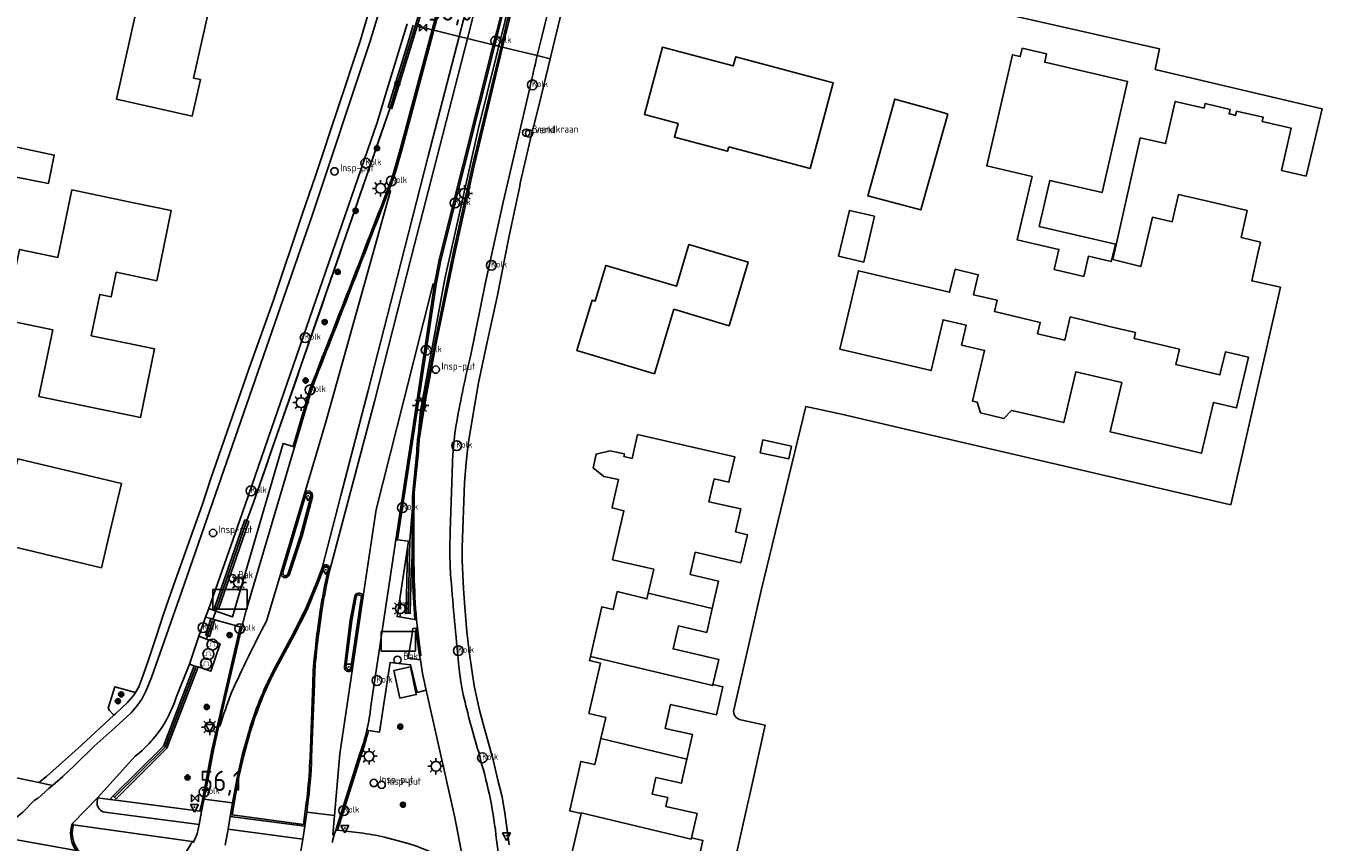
# Model space of a CAD drawing. Header units: metres. Extents: x 155581 to 157790, y 453982 to 460043.
# Tile 9 of 79: x 156719 to 156878, y 454492 to 454592. Entities that reach past the tile are written whole.
import ezdxf
from ezdxf.enums import TextEntityAlignment as Align

# ---------------------------------------------------------------- set-up
doc = ezdxf.new("R2010")
doc.units = ezdxf.units.M
doc.header["$LTSCALE"] = 4
doc.layers.get('0').update_dxf_attribs({"linetype": 'CONTINUOUS'})
for name, color, linetype in [('G_OTD', 32, 'CONTINUOUS'), ('G_OWG', 6, 'CONTINUOUS'), ('G_PND', 1, 'CONTINUOUS'), ('G_WGD', 7, 'CONTINUOUS'), ('G_WGI', 1, 'CONTINUOUS'), ('LVGO', 3, 'CONTINUOUS'), ('PPALHM', 10, 'CONTINUOUS'), ('PVGO', 102, 'CONTINUOUS')]:
    doc.layers.add(name, color=color, linetype=linetype)
for name, color, linetype, true_color in [('PBAK', 7, 'CONTINUOUS', 0xbd2877), ('PBRD', 7, 'CONTINUOUS', 0xbd2877), ('PPAL', 7, 'CONTINUOUS', 0xbd2877), ('PPUT', 7, 'CONTINUOUS', 0xbd2877), ('PSTM', 7, 'CONTINUOUS', 0xde7233)]:
    doc.layers.add(name, color=color, linetype=linetype, true_color=true_color)
doc.styles.add('ISO', font='ISO')
doc.styles.get("Standard").update_dxf_attribs({"font": 'ISO'})
doc.linetypes.add('HAAG', pattern='A,0.25,-0.25,[151,BLOK.SHX,S=0.25,R=0,X=0,Y=0],-0.25,0.25', length=1)

# ---------------------------------------------------------------- blocks, each defined once
blk = doc.blocks.new('kolk')
at = {"color": 0}
blk.add_circle((0, 0), 0.6, dxfattribs=at)
at = {"color": 0, "linetype": 'Continuous', "style": 'ISO'}
blk.add_attdef('KOLK', (-0.04, -0.26), '', height=0.8, dxfattribs=at)
blk = doc.blocks.new('lichtmast')
at = {"color": 0}
for p, q in [((-0.6, 0), (-1, 0)), ((-0.71, 0.71), (-0.42, 0.42)), ((0, 0.6), (0, 1)), ((0.42, 0.42), (0.71, 0.71)), ((0.6, 0), (1, 0)), ((-0.42, -0.42), (-0.71, -0.71)), ((0, -0.6), (0, -1)), ((0.42, -0.42), (0.71, -0.71))]:
    blk.add_line(p, q, dxfattribs=at)
blk.add_circle((0, 0), 0.6, dxfattribs=at)
blk = doc.blocks.new('brandkraan')
at = {"color": 0}
blk.add_circle((0, 0), 0.45, dxfattribs=at)
at = {"color": 0, "style": 'ISO'}
blk.add_attdef('BRANDKRAAN', (0.7, 0), '', height=0.9, dxfattribs=at)
blk = doc.blocks.new('verklikker')
at = {"color": 0}
blk.add_circle((0, 0), 0.45, dxfattribs=at)
at = {"color": 0, "style": 'ISO'}
blk.add_attdef('VERKLIKKER', (0.7, 0), '', height=0.9, dxfattribs=at)
blk = doc.blocks.new('boom')
at = {"color": 0}
for radius in [0.315, 0.225, 0.135]:
    blk.add_circle((0, 0), radius, dxfattribs=at)
blk = doc.blocks.new('klok')
at = {"color": 0}
blk.add_circle((0, 0), 0.45, dxfattribs=at)
at = {"style": 'ISO'}
blk.add_attdef('KLOK', (0.7, 0), '', height=0.9, dxfattribs=at)
blk = doc.blocks.new('abri')
at = {"color": 0}
for p, q in [((-2.1, 1.2), (2.1, 1.2)), ((-2.1, -1.2), (-2.1, 1.2)), ((2.1, 1.2), (2.1, -1.2)), ((2.1, -1.2), (-2.1, -1.2))]:
    blk.add_line(p, q, dxfattribs=at)
at = {"color": 0, "linetype": 'Continuous', "style": 'ISO', "flags": 2}
blk.add_attdef('ABRI', text='', height=0.8, dxfattribs=at).set_placement((0, 0), align=Align.MIDDLE_CENTER)
blk = doc.blocks.new('strooikist')
at = {"color": 0}
blk.add_circle((0, 0), 0.45, dxfattribs=at)
at = {"color": 0, "style": 'ISO'}
blk.add_attdef('STROOIKIST', (0.7, 0), '', height=0.9, dxfattribs=at)
blk = doc.blocks.new('haltepaal')
at = {"linetype": 'ByBlock', "lineweight": -2}
h = blk.add_hatch(color=0, dxfattribs=at)
h.dxf.hatch_style = 1
h.paths.add_polyline_path([(0.15, 0.45), (0.45, 0.45), (0.45, 0.8), (-0.15, 0.8), (-0.15, -0.1), (0, -0.1, -0.414214), (-0.1, 0, -1), (0.1, 0, -0.414214), (0, -0.1), (0.15, -0.1)])
h.paths.add_polyline_path([(0.15, 0.5), (0.15, 0.75), (0.4, 0.75), (0.4, 0.5)], flags=16)
at = {"linetype": 'ByBlock', "lineweight": -2, "true_color": 0x681648}
h = blk.add_hatch(color=219, dxfattribs=at)
h.dxf.hatch_style = 1
h.paths.add_polyline_path([(0.1, 0, 1), (-0.1, 0, 1)])
at = {"color": 0, "linetype": 'ByBlock', "lineweight": -2}
blk.add_attdef('HALTEPAAL', (0.5, 0.35), '', height=0.5, dxfattribs=at)
blk = doc.blocks.new('verkeersbord')
at = {"color": 0}
for p, q in [((0.5, 0.32), (-0.5, 0.32)), ((-0.5, 0.32), (0, -0.6)), ((0, -0.6), (0.5, 0.32))]:
    blk.add_line(p, q, dxfattribs=at)
blk = doc.blocks.new('verkeersbord-pl')
at = {"linetype": 'Continuous'}
blk.add_circle((0, 0), 0.03, dxfattribs=at)
blk = doc.blocks.new('kilometerpaal')
at = {"color": 0}
for p, q in [((-0.44, 0.44), (0.44, -0.44)), ((-0.44, -0.44), (-0.44, 0.44)), ((0.44, 0.44), (-0.44, -0.44)), ((0.44, -0.44), (0.44, 0.44))]:
    blk.add_line(p, q, dxfattribs=at)
at = {"color": 0, "style": 'ISO'}
blk.add_attdef('KILOMETERPAAL', (0.59, 0.87), '', height=2.5, dxfattribs=at)
blk = doc.blocks.new('fietsklem')
at = {"color": 0, "linetype": 'Continuous', "const_width": 0.05}
blk.add_lwpolyline([(-0.49, -0.2), (-0.21, -0.2, -2.286164), (0.22, -0.2), (0.48, -0.2)], format="xyb", dxfattribs=at)
at = {"color": 0}
blk.add_circle((0, 0), 0.675, dxfattribs=at)

msp = doc.modelspace()

# ---------------------------------------------------------------- linework, layer by layer
at = {"layer": 'G_OTD', "linetype": 'Continuous', "transparency": 33554687}
for points in [[(156736.422, 454596.038), (156736.113, 454594.655), (156740.96, 454593.572), (156739.214, 454585.76), (156740.048, 454585.574), (156739.049, 454581.098), (156729.745, 454583.176), (156732.244, 454594.37), (156725.834, 454595.802), (156725.365, 454593.886), (156721.397, 454594.857), (156721.846, 454596.693), (156723.071, 454602.181), (156731.408, 454600.322), (156730.735, 454597.306), (156736.422, 454596.038)], [(156802.853, 454477.467), (156807.293, 454497.112), (156807.366, 454497.435), (156807.948, 454500), (156809.321, 454506.304), (156806.143, 454507.013), (156805.762, 454507.247), (156805.519, 454507.564), (156805.467, 454507.968), (156808.858, 454522.851), (156814.312, 454545.429), (156818.705, 454544.483), (156827.07, 454542.532), (156856.447, 454535.679), (156866.459, 454533.379), (156872.549, 454560.089), (156869.03, 454560.883), (156869.777, 454564.22), (156870.102, 454565.609), (156867.714, 454566.198), (156868.468, 454569.517), (156863.988, 454570.55), (156860.048, 454571.458), (156859.283, 454568.124), (156856.844, 454568.676), (156855.438, 454562.624), (156851.994, 454563.494), (156855.362, 454578.421), (156858.452, 454577.727), (156859.647, 454582.902), (156863.188, 454582.081), (156863.332, 454582.662), (156866.374, 454581.912), (156866.241, 454581.373), (156866.497, 454581.314), (156867.055, 454581.185), (156867.166, 454581.693), (156870.43, 454580.976), (156870.31, 454580.43), (156873.874, 454579.604), (156872.701, 454574.43), (156875.703, 454573.739), (156877.66, 454581.99), (156874.177, 454582.809), (156857.202, 454586.83), (156857.718, 454589.352), (156838.178, 454593.795)], [(156842.08, 454573.694), (156836.518, 454574.986), (156839.686, 454588.622), (156840.637, 454588.401), (156840.875, 454589.424), (156843.862, 454588.723), (156843.64, 454587.702), (156846.634, 454587.007), (156853.792, 454585.346), (156850.68, 454571.719), (156844.245, 454573.189), (156842.954, 454567.534), (156852.306, 454565.39), (156851.803, 454563.223), (156848.993, 454563.876), (156848.416, 454561.418), (156844.802, 454562.266), (156845.376, 454564.715), (156841.642, 454565.582), (156840.27, 454565.901), (156842.08, 454573.694)], [(156831.75, 454581.353), (156828.435, 454569.594), (156821.928, 454571.325), (156825.246, 454583.193), (156828.978, 454582.137), (156831.14, 454581.526), (156831.75, 454581.353)], [(156721.401, 454572.803), (156714.083, 454574.268), (156714.138, 454574.533), (156711.771, 454575.025), (156712.402, 454578.105), (156712.445, 454578.317), (156714.827, 454577.85), (156722.12, 454576.305), (156721.401, 454572.803)], [(156717.234, 454561.722), (156717.855, 454564.726), (156722.573, 454563.749), (156724.284, 454572.025), (156732.043, 454570.419), (156736.47, 454569.502), (156734.688, 454560.887), (156729.719, 454561.915), (156729.098, 454558.915), (156727.7, 454559.204), (156726.648, 454554.117), (156730.648, 454553.289), (156731.074, 454553.201), (156734.428, 454552.506), (156732.687, 454544.086), (156720.229, 454546.665), (156721.924, 454554.86), (156716.066, 454556.073), (156716.902, 454560.118), (156713.852, 454560.782), (156714.121, 454562.015), (156714.201, 454562.382), (156717.234, 454561.722)], [(156818.347, 454563.883), (156819.673, 454569.523), (156822.747, 454568.801), (156821.421, 454563.161), (156818.347, 454563.883)], [(156846.738, 454556.439), (156848.906, 454555.897), (156851.741, 454555.23), (156854.77, 454554.518), (156854.6, 454553.797), (156860.165, 454552.49), (156859.718, 454550.592), (156865.132, 454549.318), (156865.798, 454552.141), (156868.633, 454551.474), (156867.171, 454545.271), (156864.328, 454545.94), (156862.859, 454539.7), (156857.452, 454540.972), (156851.671, 454542.331), (156853.092, 454548.363), (156850.28, 454549.026), (156847.436, 454549.696), (156845.967, 454543.455), (156840.513, 454544.738), (156839.564, 454544.958), (156838.612, 454543.965), (156835.757, 454544.638), (156835.347, 454545.953), (156834.779, 454546.087), (156836.248, 454552.32), (156833.437, 454552.982), (156833.84, 454554.698), (156834.009, 454555.416), (156831.166, 454556.084), (156829.696, 454549.844), (156824.092, 454551.163), (156818.509, 454552.476), (156820.774, 454562.096), (156826.365, 454560.781), (156831.97, 454559.462), (156832.635, 454562.286), (156835.47, 454561.619), (156834.892, 454559.166), (156837.813, 454558.478), (156837.485, 454557.087), (156843.082, 454555.769), (156842.751, 454554.365), (156846.087, 454553.58), (156846.738, 454556.439)], [(156674.814, 454533.204), (156675.813, 454536.054), (156676.813, 454538.904), (156678.738, 454538.229), (156680.164, 454542.255), (156660.922, 454548.984), (156652.827, 454525.9), (156643.964, 454500.531), (156665.529, 454493.858), (156691.616, 454498.714), (156707.007, 454501.648), (156708.311, 454501.906), (156708.894, 454501.808), (156709.882, 454501.591), (156714.346, 454500.55), (156716.704, 454500), (156720.231, 454499.281)], [(156794.976, 454522.502), (156795.656, 454525.457), (156790.623, 454526.613), (156792.01, 454532.641), (156790.547, 454532.977), (156790.618, 454533.284), (156791.348, 454536.458), (156789.525, 454536.848), (156788.243, 454537.903), (156788.584, 454539.601), (156790.28, 454539.999), (156792.07, 454539.612), (156792, 454539.293), (156793.005, 454539.062), (156793.679, 454541.995), (156797.747, 454541.061), (156805.601, 454539.257), (156804.933, 454536.353), (156804.881, 454536.126), (156803.078, 454536.54), (156802.437, 454533.749), (156806.344, 454532.851), (156805.696, 454530.032), (156807.16, 454529.696), (156807.084, 454529.367), (156806.369, 454526.249), (156800.764, 454527.535), (156800.137, 454524.804), (156803.606, 454524.008), (156802.831, 454520.634)], [(156812.23, 454539.008), (156808.74, 454539.754), (156809.033, 454541.324), (156812.549, 454540.552), (156812.23, 454539.008)], [(156727.893, 454525.625), (156714.736, 454528.763), (156715.191, 454530.669), (156709.517, 454532.023), (156710.308, 454535.334), (156716.405, 454533.879), (156717.628, 454539.008), (156730.36, 454535.971), (156729.139, 454530.85), (156727.893, 454525.625)], [(156732.091, 454510.323), (156729.548, 454511.017), (156728.749, 454508.394), (156728.894, 454508.097), (156729.44, 454507.527)]]:
    msp.add_lwpolyline(points, dxfattribs=at)
at = {"layer": 'G_OWG', "linetype": 'Continuous', "transparency": 33554687}
for points in [[(156794.814, 454689.385), (156795.056, 454689.322), (156793.17, 454682.056), (156791.573, 454675.905), (156790.097, 454670.219), (156788.957, 454666.202), (156787.371, 454660.703), (156786.073, 454656.204), (156784.787, 454651.745), (156782.403, 454643.478), (156780.515, 454637.318), (156778.303, 454630.145), (156776.085, 454622.939), (156773.096, 454613.21), (156768.328, 454597.645), (156766.639, 454592.126)], [(156766.152, 454592.245), (156765.359, 454589.651), (156763.07, 454582.178), (156763.308, 454582.101)], [(156763.308, 454582.101), (156763.546, 454582.024), (156765.784, 454589.332), (156766.639, 454592.126)], [(156768.476, 454591.676), (156766.639, 454592.126)], [(156768.476, 454591.676), (156768.671, 454591.628)], [(156771.777, 454590.867), (156772.804, 454590.616)], [(156776.167, 454589.792), (156775.972, 454589.84)], [(156776.167, 454589.792), (156776.925, 454589.607)], [(156777.119, 454589.559), (156776.925, 454589.607)], [(156745.734, 454531.421), (156746.557, 454533.643), (156763.308, 454582.101)], [(156745.734, 454531.421), (156745.5, 454531.508), (156741.783, 454520.704), (156742.019, 454520.623)], [(156742.255, 454520.542), (156745.969, 454531.334), (156745.734, 454531.421)], [(156766.218, 454529.942), (156765.897, 454525.262), (156765.795, 454520.055), (156765.295, 454520.065), (156765.464, 454528.072)], [(156741.919, 454520.315), (156742.019, 454520.623)], [(156742.019, 454520.623), (156742.255, 454520.542)], [(156741.324, 454519.383), (156740.695, 454517.341), (156740.934, 454517.267)], [(156740.934, 454517.267), (156741.173, 454517.193), (156741.806, 454519.249)], [(156740.805, 454516.885), (156742.452, 454516.287), (156741.325, 454512.942), (156739.758, 454513.453)], [(156739.851, 454517.232), (156740.805, 454516.885)], [(156740.805, 454516.885), (156740.934, 454517.267)], [(156738.704, 454513.797), (156739.283, 454513.608)], [(156739.283, 454513.608), (156735.517, 454503.744), (156729.347, 454497.621)], [(156729.699, 454497.267), (156735.945, 454503.464), (156739.758, 454513.453)], [(156739.283, 454513.608), (156739.758, 454513.453)], [(156764.493, 454509.636), (156766.533, 454510.07), (156766.491, 454510.274), (156765.831, 454513.461), (156763.788, 454513.03), (156764.493, 454509.636)], [(156728.94, 454497.178), (156729.347, 454497.621)], [(156729.347, 454497.621), (156729.699, 454497.267)]]:
    msp.add_lwpolyline(points, dxfattribs=at)
for points in [[(156755.092, 454525.851, 0.1172382), (156754.977, 454525.64)], [(156755.26, 454525.956, 0.1498131), (156755.092, 454525.851)], [(156755.458, 454525.981, 0.0758242), (156755.26, 454525.956)], [(156755.628, 454525.946, 0.089297), (156755.458, 454525.981)], [(156755.773, 454525.858, 0.0818939), (156755.628, 454525.946)], [(156755.903, 454525.707, 0.0675047), (156755.773, 454525.858)], [(156755.96, 454525.489, 0.1615053), (156755.903, 454525.707)]]:
    msp.add_lwpolyline(points, format="xyb", dxfattribs=at)
at = {"layer": 'G_PND', "linetype": 'Continuous', "transparency": 33554687}
for points in [[(156804.868, 454577.34), (156804.717, 454576.775), (156798.2, 454578.519), (156798.643, 454580.173), (156794.516, 454581.276), (156795.554, 454585.16), (156796.734, 454589.571), (156805.419, 454587.25), (156805.72, 454588.376), (156817.684, 454585.175), (156816.203, 454579.638), (156814.874, 454574.667), (156804.868, 454577.34)], [(156798.112, 454557.379), (156795.754, 454549.461), (156786.242, 454552.294), (156788.09, 454558.493), (156788.496, 454558.372), (156789.805, 454562.767), (156798.437, 454560.198), (156799.965, 454565.327), (156807.229, 454563.165), (156804.904, 454555.358), (156798.112, 454557.379)], [(156787.889, 454514.727), (156789.293, 454520.835), (156790.701, 454520.511), (156791.175, 454522.714), (156794.817, 454521.809), (156794.976, 454522.502)], [(156794.976, 454522.502), (156802.831, 454520.634)], [(156802.831, 454520.634), (156802.158, 454517.702), (156798.685, 454518.499), (156798.036, 454515.671), (156803.637, 454514.386), (156802.93, 454511.306)], [(156789.172, 454504.66), (156789.785, 454507.262), (156787.701, 454507.741), (156789.126, 454513.932), (156787.777, 454514.242), (156787.889, 454514.727)], [(156787.889, 454514.727), (156802.896, 454511.159), (156802.93, 454511.306)], [(156802.93, 454511.306), (156804.156, 454511.025), (156804.12, 454510.868), (156803.361, 454507.567), (156797.74, 454508.859), (156797.063, 454505.916), (156800.428, 454505.142), (156799.738, 454502.147)], [(156786.744, 454495.473), (156785.337, 454495.796), (156785.351, 454495.855), (156786.3, 454500), (156786.725, 454501.858), (156788.419, 454501.468), (156789.172, 454504.66)], [(156789.172, 454504.66), (156799.738, 454502.147)], [(156799.738, 454502.147), (156799.244, 454500), (156799.055, 454499.179), (156795.938, 454499.891), (156795.469, 454497.845), (156797.378, 454497.408), (156797.132, 454496.334), (156800.988, 454495.451), (156800.304, 454492.465)], [(156786.744, 454495.473), (156785.347, 454489.378), (156790.329, 454488.237), (156789.633, 454485.197), (156797.429, 454483.411), (156798.147, 454486.544), (156794.519, 454487.374), (156795.204, 454490.364), (156800.988, 454489.039), (156801.661, 454491.977), (156801.699, 454492.145), (156800.304, 454492.465)], [(156786.744, 454495.473), (156786.755, 454495.521), (156800.268, 454492.308), (156800.304, 454492.465)]]:
    msp.add_lwpolyline(points, dxfattribs=at)
at = {"layer": 'G_WGD', "linetype": 'Continuous', "transparency": 33554687}
for points in [[(156794.473, 454705.741), (156793.885, 454704.747), (156793.381, 454703.245), (156792.552, 454700), (156786.962, 454678.108), (156784.178, 454667.122), (156779.929, 454652.16), (156770.052, 454620.397), (156760.815, 454590.188), (156753.728, 454568.78), (156746.408, 454547.647), (156737.716, 454522.623), (156734.059, 454512.167), (156733.41, 454510.56), (156732.841, 454509.503), (156732.191, 454508.585), (156731.55, 454507.82), (156729.572, 454506.003), (156727.007, 454503.715), (156724.585, 454501.371), (156723.171, 454500), (156721.88, 454498.895)], [(156768.671, 454591.628), (156774.33, 454612.898), (156777.197, 454623.478), (156779.659, 454631.598), (156786.602, 454653.506), (156793.593, 454675.399), (156797.585, 454687.247)], [(156800.106, 454648.384), (156798.263, 454642.525), (156798.1, 454642.013), (156798.281, 454641.949), (156797.026, 454638.091), (156796.825, 454638.167), (156796.653, 454637.648), (156795.219, 454633.271), (156792.399, 454623.64), (156790.334, 454616.524), (156790.22, 454616.127), (156789.64, 454614.082), (156785.341, 454597.96), (156783.598, 454590.844), (156782.948, 454588.132)], [(156777.305, 454612.137), (156777.193, 454611.707), (156772.308, 454592.923), (156771.777, 454590.867)], [(156772.804, 454590.616), (156773.676, 454594.02), (156778.21, 454611.397)], [(156775.972, 454589.84), (156776.4, 454591.538), (156781.229, 454610.605)], [(156777.119, 454589.559), (156777.876, 454592.732), (156782.322, 454610.033)], [(156732.091, 454510.323), (156732.502, 454511.002), (156732.869, 454511.979), (156733.594, 454514.09), (156734.629, 454517.147), (156735.472, 454519.807), (156736.751, 454523.455), (156740.315, 454533.45), (156741.265, 454536.465), (156746.03, 454550.134), (156748.989, 454558.357), (156752.516, 454569.006), (156754.184, 454573.765), (156759.637, 454590.278), (156760.662, 454593.781)], [(156741.06, 454520.611), (156745.162, 454532.293), (156761.726, 454580.305), (156763.136, 454584.953), (156765.411, 454592.426)], [(156768.671, 454591.628), (156764.804, 454577.095), (156764.024, 454574.373)], [(156771.777, 454590.867), (156768.671, 454591.628)], [(156771.777, 454590.867), (156767.986, 454576.176), (156764.124, 454561.125), (156760.635, 454547.381), (156757.279, 454534.499), (156754.977, 454525.64)], [(156772.804, 454590.616), (156769.05, 454575.97), (156765.895, 454563.728), (156761.394, 454546.069), (156755.96, 454525.489)], [(156775.972, 454589.84), (156772.804, 454590.616)], [(156766.957, 454541.841), (156767.593, 454545.761), (156769.068, 454553.614), (156771.297, 454564.428), (156773.643, 454574.981), (156777.119, 454589.559)], [(156775.972, 454589.84), (156772.287, 454575.205), (156769.349, 454563.455), (156768.762, 454560.445)], [(156777.119, 454589.559), (156778.272, 454589.277)], [(156780.176, 454588.811), (156778.272, 454589.277)], [(156781.371, 454588.518), (156780.176, 454588.811)], [(156782.948, 454588.132), (156781.371, 454588.518)], [(156777.925, 454491.617), (156777.63, 454493.75), (156777.383, 454495.493), (156777.081, 454497.485), (156776.538, 454499.532), (156775.945, 454502.047), (156775.458, 454503.796), (156774.862, 454506.001), (156774.306, 454508.147), (156773.643, 454511.131), (156773.08, 454515.066), (156772.744, 454517.747), (156772.48, 454520.78), (156772.304, 454523.06), (156772.242, 454524.764), (156772.174, 454526.506), (156772.148, 454528.127), (156772.458, 454536.072), (156772.666, 454538.565), (156772.898, 454540.819), (156773.485, 454544.28), (156774.181, 454548.324), (156775.133, 454552.983), (156776.448, 454558.909), (156777.883, 454566.205), (156779.249, 454572.512), (156779.295, 454572.861), (156780.657, 454578.826), (156780.878, 454579.629), (156781.638, 454582.669), (156782.948, 454588.132)], [(156773.241, 454551.773), (156775.016, 454560.679), (156777.196, 454570.544), (156780.487, 454584.741)], [(156763.191, 454571.984), (156763.376, 454571.91), (156755.412, 454543.394), (156752.809, 454534.717)], [(156768.762, 454560.445), (156768.606, 454560.504), (156765.05, 454546.381), (156761.628, 454532.775), (156760.017, 454522.148)], [(156768.762, 454560.445), (156766.023, 454542.212), (156764.042, 454529.07)], [(156751.597, 454540.46), (156753.698, 454547.605)], [(156741.919, 454520.315), (156743.989, 454519.601), (156750.192, 454540.894), (156751.406, 454540.519)], [(156751.597, 454540.46), (156745.616, 454520.262), (156745.109, 454518.331)], [(156751.406, 454540.519), (156751.597, 454540.46)], [(156766.288, 454534.887), (156766.788, 454539.863)], [(156752.809, 454534.717), (156753.031, 454535.035), (156753.468, 454535.061), (156753.76, 454534.794), (156753.781, 454534.363), (156752.51, 454529.546), (156750.951, 454524.721), (156750.618, 454524.442), (156750.285, 454524.444), (156750.011, 454524.69), (156749.968, 454525.102)], [(156752.809, 454534.717), (156749.968, 454525.102)], [(156764.042, 454529.07), (156760.964, 454508.63)], [(156764.241, 454529.047), (156764.042, 454529.07)], [(156766.355, 454519.274), (156764.176, 454519.643), (156765.464, 454528.072)], [(156764.241, 454529.047), (156765.59, 454528.894), (156765.464, 454528.072)], [(156749.968, 454525.102), (156748.16, 454519.078)], [(156754.977, 454525.64), (156754.282, 454523.782), (156752.949, 454520.537), (156751.332, 454517.383), (156748.978, 454512.993)], [(156755.482, 454523.325), (156755.901, 454525.266), (156755.96, 454525.489)], [(156758.972, 454522.121), (156758.422, 454519.193), (156757.707, 454513.466)], [(156760.017, 454522.148), (156758.692, 454513.28)], [(156740.678, 454519.563), (156741.06, 454520.611)], [(156741.06, 454520.611), (156741.919, 454520.315)], [(156741.565, 454519.316), (156741.919, 454520.315)], [(156754.561, 454517.61), (156754.951, 454520.33)], [(156739.851, 454517.232), (156740.678, 454519.563)], [(156740.678, 454519.563), (156741.324, 454519.383)], [(156741.324, 454519.383), (156741.565, 454519.316)], [(156741.565, 454519.316), (156741.806, 454519.249)], [(156744.916, 454518.385), (156741.806, 454519.249)], [(156766.355, 454519.274), (156766.558, 454519.24)], [(156766.558, 454519.24), (156766.683, 454518.217)], [(156739.851, 454517.232), (156738.704, 454513.797)], [(156742.32, 454506.222), (156745.109, 454518.331)], [(156745.109, 454518.331), (156744.916, 454518.385)], [(156754.193, 454514.376), (156754.345, 454515.751), (156754.498, 454517.125)], [(156754.528, 454517.37), (156754.544, 454517.49), (156754.561, 454517.61)], [(156766.484, 454518.199), (156766.105, 454518.166), (156765.968, 454517.277), (156765.548, 454514.528), (156767.039, 454514.342)], [(156766.683, 454518.217), (156766.484, 454518.199)], [(156766.683, 454518.217), (156766.79, 454517.187), (156767.093, 454514.843), (156766.933, 454514.83)], [(156738.704, 454513.797), (156737.097, 454509.815), (156736.857, 454509.101), (156736.581, 454508.401), (156736.55, 454508.333), (156736.27, 454507.715), (156735.925, 454507.046), (156735.546, 454506.396), (156735.135, 454505.765), (156735.006, 454505.588), (156734.693, 454505.156), (156734.22, 454504.57), (156734.122, 454504.461), (156734.015, 454504.341), (156733.718, 454504.009), (156733.189, 454503.474), (156732.895, 454503.205), (156732.633, 454502.966), (156732.052, 454502.487), (156727.409, 454497.378)], [(156760.667, 454505.654), (156762.014, 454505.442), (156763.318, 454514.018), (156765.829, 454513.718), (156766.625, 454510.328), (156767.726, 454510.616)], [(156766.933, 454514.83), (156767.039, 454514.342)], [(156767.039, 454514.342), (156767.284, 454512.655), (156767.726, 454510.616)], [(156758.692, 454513.28), (156757.154, 454502.786), (156756.49, 454495.2)], [(156753.692, 454502.372), (156754.034, 454511.376)], [(156772.283, 454489.408), (156772.053, 454490.917), (156771.278, 454494.967), (156767.726, 454510.616)], [(156732.091, 454510.323), (156731.853, 454509.929), (156731.071, 454509.067), (156729.61, 454507.685), (156729.44, 454507.527)], [(156729.44, 454507.527), (156725.476, 454503.847), (156721.157, 454500), (156720.231, 454499.281)], [(156742.32, 454506.222), (156741.646, 454503.218), (156740.504, 454497.23)], [(156742.32, 454506.222), (156742.437, 454506.167)], [(156745.977, 454505.499), (156745.177, 454502.61), (156744.502, 454499.647), (156743.998, 454496.786)], [(156760.469, 454505.685), (156760.667, 454505.654)], [(156759.603, 454502.816), (156756.663, 454493.416)], [(156774.418, 454502.017), (156774.326, 454502.534)], [(156721.88, 454498.895), (156721.467, 454498.542), (156720.127, 454497.346), (156719.978, 454497.248), (156719.666, 454497.043), (156718.253, 454495.624), (156716.913, 454494.527), (156714.286, 454492.783)], [(156721.88, 454498.895), (156720.231, 454499.281)], [(156724.282, 454494.081), (156724.417, 454494.326), (156727.409, 454497.378)], [(156727.409, 454497.378), (156727.382, 454496.717)], [(156727.409, 454497.378), (156728.94, 454497.178)], [(156728.94, 454497.178), (156729.675, 454497.082)], [(156729.675, 454497.082), (156739.99, 454495.736)], [(156740.504, 454497.23), (156740.443, 454496.912), (156740.189, 454495.71)], [(156740.504, 454497.23), (156743.998, 454496.786)], [(156743.998, 454496.786), (156743.702, 454495.106)], [(156753.09, 454495.631), (156753.19, 454496.365)], [(156728.325, 454495.632), (156739.902, 454494.098)], [(156740.189, 454495.71), (156739.902, 454494.098)], [(156739.99, 454495.736), (156740.189, 454495.71)], [(156743.702, 454495.106), (156743.443, 454493.549)], [(156743.702, 454495.106), (156752.854, 454493.9)], [(156752.854, 454493.9), (156753.09, 454495.631)], [(156753.09, 454495.631), (156756.49, 454495.2)], [(156756.49, 454495.2), (156756.285, 454492.856), (156756.466, 454492.839)], [(156724.811, 454490.922), (156724.755, 454490.996), (156724.658, 454491.147), (156724.568, 454491.302), (156724.413, 454491.625), (156724.29, 454491.961), (156724.201, 454492.309), (156724.146, 454492.663), (156724.127, 454493.021), (156724.144, 454493.379), (156724.195, 454493.733), (156724.282, 454494.081)], [(156724.282, 454494.081), (156724.483, 454494.053)], [(156724.483, 454494.053), (156739.04, 454492.04)], [(156739.235, 454492.013), (156739.659, 454492.981), (156739.902, 454494.098)], [(156743.083, 454491.559), (156743.443, 454493.549)], [(156743.443, 454493.549), (156752.604, 454492.317)], [(156752.854, 454493.9), (156752.604, 454492.317)], [(156756.663, 454493.416), (156756.466, 454492.839)], [(156756.663, 454493.416), (156756.865, 454493.392)], [(156756.865, 454493.392), (156759.656, 454493.068)], [(156714.286, 454492.783), (156724.811, 454490.922)], [(156739.235, 454492.013), (156739.04, 454492.04)], [(156739.183, 454491.866), (156739.235, 454492.013)], [(156752.273, 454490.346), (156752.604, 454492.317)], [(156756.466, 454492.839), (156756.212, 454491.879)], [(156762.616, 454492.557), (156765.532, 454491.789), (156766.564, 454491.455), (156768.401, 454490.707), (156772.333, 454489.026)], [(156776.674, 454489.642), (156776.566, 454490.694), (156776.377, 454492.235)]]:
    msp.add_lwpolyline(points, dxfattribs=at)
for points in [[(156781.371, 454588.518, -0.0101581), (156786.866, 454609.688)], [(156780.487, 454584.741, -0.0015648), (156781.371, 454588.518)], [(156763.191, 454571.984, 0.018), (156764.024, 454574.373)], [(156753.698, 454547.605, 0.0017674), (156763.191, 454571.984)], [(156771.5, 454543.589, -0.0189649), (156773.241, 454551.773)], [(156770.991, 454538.814, -0.0328854), (156771.5, 454543.589)], [(156766.788, 454539.863, -0.0277759), (156766.957, 454541.841)], [(156770.668, 454529.223, -0.0034403), (156770.991, 454538.814)], [(156766.288, 454534.887, 0.0060684), (156766.218, 454529.942)], [(156766.273, 454524.802, -0.0054529), (156766.218, 454529.942)], [(156770.664, 454526.734, -0.0128572), (156770.668, 454529.223)], [(156770.831, 454523.611, -0.0144194), (156770.664, 454526.734)], [(156766.558, 454519.24, -0.015279), (156766.273, 454524.802)], [(156755.482, 454523.325, 0.0041118), (156755.116, 454521.357)], [(156770.831, 454523.611, 0.0044464), (156771.787, 454513.25)], [(156759.431, 454522.504, 0.354037), (156758.972, 454522.121)], [(156759.919, 454522.354, 0.2168784), (156759.431, 454522.504)], [(156760.017, 454522.148, 0.1647195), (156759.919, 454522.354)], [(156754.951, 454520.33, -0.0086954), (156755.116, 454521.357)], [(156743.859, 454510.299, -0.0176136), (156748.16, 454519.078)], [(156754.498, 454517.125, -0.0085352), (156754.528, 454517.37)], [(156754.11, 454513.358, -0.0147966), (156754.193, 454514.376)], [(156748.978, 454512.993, 0.0476859), (156745.977, 454505.499)], [(156754.034, 454511.376, -0.0070532), (156754.11, 454513.358)], [(156757.707, 454513.466, 0.4107843), (156758.147, 454512.888)], [(156758.147, 454512.888, 0.4216434), (156758.692, 454513.28)], [(156772.404, 454509.581, -0.0330081), (156771.787, 454513.25)], [(156742.437, 454506.167, -0.019247), (156743.859, 454510.299)], [(156774.326, 454502.534, -0.0167021), (156772.404, 454509.581)], [(156760.469, 454505.685, 0.0315439), (156760.964, 454508.63)], [(156760.469, 454505.685, -0.0319927), (156759.603, 454502.816)], [(156753.19, 454496.365, 0.0249773), (156753.692, 454502.372)], [(156776.377, 454492.235, 0.0457056), (156774.418, 454502.017)], [(156728.325, 454495.632, -0.3806687), (156727.382, 454496.717)], [(156759.656, 454493.068, -0.0307597), (156762.616, 454492.557)]]:
    msp.add_lwpolyline(points, format="xyb", dxfattribs=at)
at = {"layer": 'G_WGI', "linetype": 'Continuous', "transparency": 33554687}
for points in [[(156768.476, 454591.676), (156774.136, 454612.948), (156777.005, 454623.533), (156779.468, 454631.658), (156786.411, 454653.568), (156793.403, 454675.463), (156798.143, 454689.531)], [(156776.167, 454589.792), (156776.594, 454591.489), (156781.423, 454610.556), (156781.488, 454610.802), (156781.552, 454611.047)], [(156776.925, 454589.607), (156777.682, 454592.78), (156782.128, 454610.083), (156782.332, 454610.849)], [(156768.476, 454591.676), (156764.611, 454577.148), (156763.833, 454574.432)], [(156764.241, 454529.047), (156766.221, 454542.182), (156768.96, 454560.415), (156769.543, 454563.406), (156772.481, 454575.156), (156776.167, 454589.792)], [(156776.925, 454589.607), (156773.448, 454575.026), (156771.101, 454564.47), (156768.871, 454553.651), (156767.396, 454545.798), (156766.809, 454542.176), (156766.759, 454541.872)], [(156751.406, 454540.519), (156753.509, 454547.67)], [(156766.588, 454539.873), (156766.088, 454534.892)], [(156753.58, 454534.384), (156752.318, 454529.602), (156750.778, 454524.837), (156750.546, 454524.642), (156750.362, 454524.644), (156750.202, 454524.787), (156750.171, 454525.083), (156752.992, 454534.629), (156753.14, 454534.841), (156753.395, 454534.856), (156753.564, 454534.702), (156753.58, 454534.384)], [(156749.155, 454512.9), (156751.51, 454517.292), (156753.131, 454520.453), (156754.468, 454523.709), (156755.168, 454525.58)], [(156755.241, 454525.718), (156755.314, 454525.763)], [(156755.712, 454525.337), (156755.286, 454523.363)], [(156757.905, 454513.44), (156758.62, 454519.162), (156759.167, 454522.077)], [(156759.814, 454522.15), (156758.494, 454513.31)], [(156759.455, 454522.305), (156759.786, 454522.205)], [(156754.753, 454520.358), (156754.363, 454517.638), (156754.346, 454517.517), (156754.33, 454517.396), (156754.314, 454517.272), (156754.299, 454517.147), (156754.146, 454515.773), (156753.994, 454514.398)], [(156744.916, 454518.385), (156742.125, 454506.266), (156741.45, 454503.259), (156740.247, 454496.951), (156739.99, 454495.736)], [(156754.528, 454517.37), (156754.561, 454517.61)], [(156766.484, 454518.199), (156766.591, 454517.166), (156766.933, 454514.83)], [(156753.834, 454511.382), (156753.492, 454502.379)], [(156752.992, 454496.392), (156752.683, 454494.124), (156743.935, 454495.277), (156744.698, 454499.607), (156745.371, 454502.561), (156746.169, 454505.444)], [(156756.865, 454493.392), (156759.79, 454502.746)]]:
    msp.add_lwpolyline(points, dxfattribs=at)
for points in [[(156763.833, 454574.432, -0.017731), (156763.005, 454572.057)], [(156763.005, 454572.057, -0.0017312), (156753.509, 454547.67)], [(156766.759, 454541.872, 0.0275263), (156766.588, 454539.873)], [(156766.088, 454534.892, 0.012386), (156766.073, 454524.8)], [(156755.168, 454525.58, -0.1202187), (156755.241, 454525.718)], [(156755.314, 454525.763, -0.1784479), (156755.555, 454525.76)], [(156755.555, 454525.76, -0.0797654), (156755.641, 454525.707)], [(156755.641, 454525.707, -0.080308), (156755.734, 454525.6)], [(156755.734, 454525.6, -0.1368785), (156755.712, 454525.337)], [(156766.073, 454524.8, 0.0151982), (156766.355, 454519.274)], [(156755.286, 454523.363, 0.0045045), (156754.919, 454521.392)], [(156759.167, 454522.077, -0.3801156), (156759.455, 454522.305)], [(156759.786, 454522.205, -0.10869), (156759.814, 454522.15)], [(156754.919, 454521.392, 0.0078453), (156754.753, 454520.358)], [(156753.994, 454514.398, 0.0135942), (156753.91, 454513.369)], [(156749.155, 454512.9, 0.0120302), (156748.277, 454511.094)], [(156753.91, 454513.369, 0.0070547), (156753.834, 454511.382)], [(156757.905, 454513.44, 0.4133072), (156758.175, 454513.086)], [(156758.494, 454513.31, -0.4398936), (156758.175, 454513.086)], [(156746.782, 454507.36, -0.0238689), (156748.277, 454511.094)], [(156746.169, 454505.444, -0.0121013), (156746.782, 454507.36)], [(156759.79, 454502.746, 0.0319763), (156760.667, 454505.654)], [(156753.492, 454502.379, -0.0186341), (156753.172, 454497.871)], [(156753.172, 454497.871, -0.0054112), (156752.992, 454496.392)], [(156724.282, 454494.081, 0.4476732), (156727.097, 454489.473)], [(156725.789, 454490.23, -0.3269667), (156724.483, 454494.053)], [(156739.04, 454492.04, -0.3428319), (156733.042, 454488.658)]]:
    msp.add_lwpolyline(points, format="xyb", dxfattribs=at)
at = {"layer": 'LVGO', "linetype": 'HAAG', "transparency": 33554687}
for points in [[(156765.545, 454520.06), (156765.734, 454528.982), (156766.809, 454542.176), (156767.03, 454544.892), (156770.039, 454561.109), (156774.115, 454579.449), (156778.522, 454597.343), (156783.347, 454615.721), (156788.639, 454633.947), (156794.761, 454652.611), (156800.154, 454668.435), (156803.183, 454677.106, -0.0080294), (156808.976, 454692.65), (156812.311, 454700.686), (156813.614, 454703.518)], [(156742.019, 454520.623), (156745.734, 454531.421), (156746.557, 454533.643, 0.0013015), (156763.308, 454582.101), (156772.855, 454613.276), (156781.969, 454642.877), (156789.696, 454669.668), (156794.814, 454689.385)]]:
    msp.add_lwpolyline(points, format="xyb", dxfattribs=at)
for points in [[(156740.934, 454517.267), (156741.522, 454519.177)], [(156739.479, 454513.422), (156735.731, 454503.604), (156729.523, 454497.444)]]:
    msp.add_lwpolyline(points, dxfattribs=at)

# ---------------------------------------------------------------- block references
at = {"layer": 'PBAK', "transparency": 33554687}
for p in [(156743.988, 454524.341), (156764.229, 454514.333)]:
    msp.add_blockref('strooikist', p, dxfattribs=at).add_auto_attribs({'STROOIKIST': 'Bak'})
at = {"layer": 'PBRD', "transparency": 33554687}
msp.add_blockref('verklikker', (156780.375, 454578.971), dxfattribs=at).add_auto_attribs({'VERKLIKKER': 'verkl '})
for p in [(156753.263, 454534.463), (156755.444, 454525.39), (156758.237, 454513.459), (156741.183, 454506.071), (156739.312, 454496.239), (156757.774, 454493.673), (156777.59, 454492.754)]:
    msp.add_blockref('verkeersbord', p, dxfattribs=at)
at = {"layer": 'PPAL', "transparency": 33554687}
for name, p in [('lichtmast', (156762.161, 454572.213)), ('lichtmast', (156772.43, 454571.6)), ('lichtmast', (156752.4, 454545.914)), ('lichtmast', (156767.085, 454545.546)), ('verkeersbord-pl', (156753.263, 454534.463)), ('lichtmast', (156744.712, 454523.834)), ('verkeersbord-pl', (156755.444, 454525.39)), ('lichtmast', (156764.566, 454520.626)), ('verkeersbord-pl', (156758.237, 454513.459)), ('lichtmast', (156741.183, 454506.071)), ('lichtmast', (156760.741, 454502.479)), ('lichtmast', (156768.942, 454501.25)), ('verkeersbord-pl', (156739.312, 454496.239)), ('verkeersbord-pl', (156757.774, 454493.673)), ('verkeersbord-pl', (156777.59, 454492.754))]:
    msp.add_blockref(name, p, dxfattribs=at)
for p in [(156744.712, 454523.834), (156764.566, 454520.626)]:
    msp.add_blockref('haltepaal', p, dxfattribs=at).add_auto_attribs({'HALTEPAAL': 'H'})
at = {"layer": 'PPALHM', "transparency": 33554687}
for p, values in [((156767.355, 454591.95), {'KILOMETERPAAL': '56,0'}), ((156739.385, 454497.343), {'KILOMETERPAAL': '56,1'})]:
    msp.add_blockref('kilometerpaal', p, dxfattribs=at).add_auto_attribs(values)
at = {"layer": 'PPUT', "transparency": 33554687}
for name, p, values in [('kolk', (156776.287, 454590.333), {'KOLK': 'Kolk'}), ('kolk', (156780.782, 454584.932), {'KOLK': 'Kolk'}), ('brandkraan', (156780.021, 454579.056), {'BRANDKRAAN': 'Brandkraan'}), ('kolk', (156760.339, 454575.318), {'KOLK': 'Kolk'}), ('klok', (156756.5, 454574.313), {'KLOK': 'Insp-put'}), ('kolk', (156763.472, 454573.14), {'KOLK': 'Kolk'}), ('kolk', (156771.278, 454570.417), {'KOLK': 'Kolk'}), ('kolk', (156775.75, 454562.776), {'KOLK': 'Kolk'}), ('kolk', (156752.903, 454553.89), {'KOLK': 'Kolk'}), ('kolk', (156767.746, 454552.352), {'KOLK': 'Kolk'}), ('klok', (156768.917, 454549.96), {'KLOK': 'Insp-put'}), ('kolk', (156753.497, 454547.477), {'KOLK': 'Kolk'}), ('kolk', (156771.477, 454540.62), {'KOLK': 'Kolk'}), ('kolk', (156746.262, 454535.08), {'KOLK': 'Kolk'}), ('kolk', (156764.836, 454533.011), {'KOLK': 'Kolk'}), ('klok', (156741.594, 454529.906), {'KLOK': 'Insp-put'}), ('kolk', (156740.359, 454518.276), {'KOLK': 'Kolk'}), ('kolk', (156744.879, 454518.146), {'KOLK': 'Kolk'}), ('kolk', (156771.695, 454515.455), {'KOLK': 'Kolk'}), ('kolk', (156761.702, 454511.788), {'KOLK': 'Kolk'}), ('kolk', (156774.659, 454502.294), {'KOLK': 'Kolk'}), ('klok', (156761.315, 454499.205), {'KLOK': 'Insp-put'}), ('klok', (156762.281, 454498.982), {'KLOK': 'Insp-put'}), ('kolk', (156740.504, 454498.111), {'KOLK': 'Kolk'}), ('kolk', (156757.626, 454495.812), {'KOLK': 'Kolk'})]:
    msp.add_blockref(name, p, dxfattribs=at).add_auto_attribs(values)
at = {"layer": 'PSTM', "transparency": 33554687}
for name, p in [('abri', (156743.685, 454521.749)), ('fietsklem', (156741.519, 454516.203)), ('abri', (156764.341, 454516.593)), ('fietsklem', (156741.027, 454515.03)), ('fietsklem', (156740.749, 454513.846))]:
    msp.add_blockref(name, p, dxfattribs=at)
at = {"layer": 'PVGO', "transparency": 33554687}
for p in [(156764.217, 454585.087), (156761.711, 454577.146), (156759.084, 454569.469), (156756.893, 454561.969), (156755.294, 454555.803), (156752.956, 454548.63), (156743.629, 454517.373), (156729.922, 454509.254), (156730.323, 454510.082), (156740.828, 454508.537), (156764.563, 454506.121), (156738.464, 454499.875), (156764.892, 454496.535)]:
    msp.add_blockref('boom', p, dxfattribs=at)

doc.saveas('drawing.dxf')
